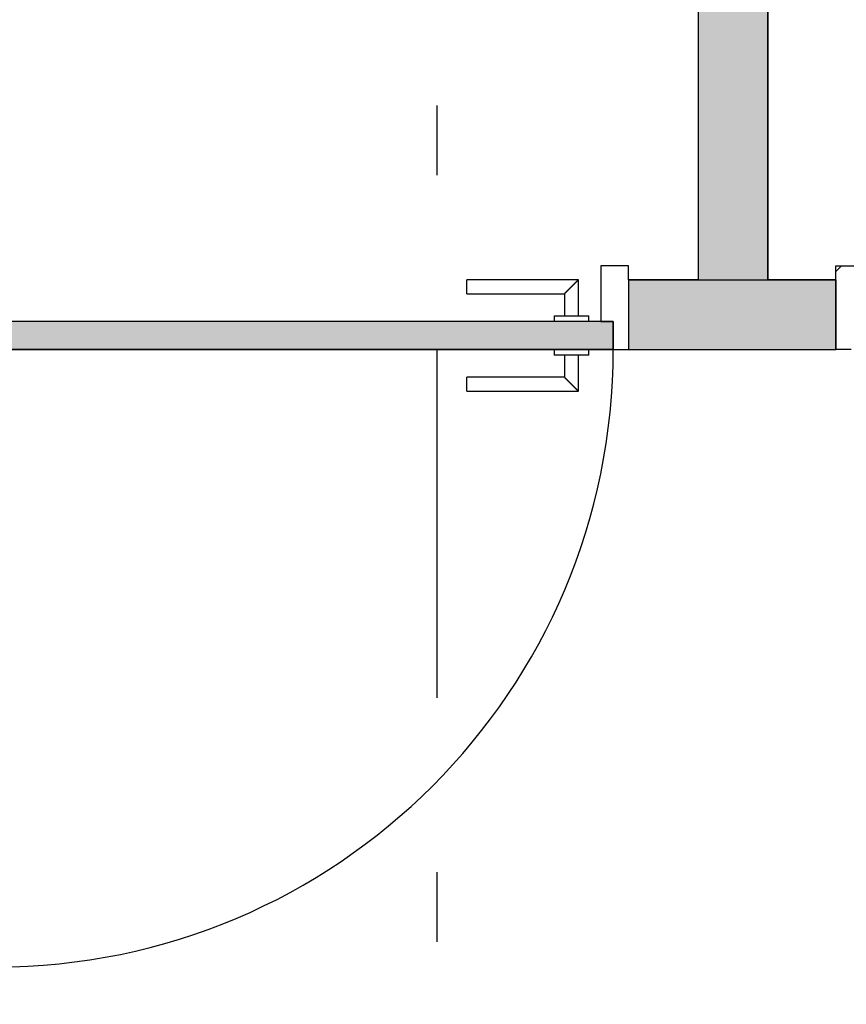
# Model space of a CAD drawing. Extents: x 2 to 87, y -108 to 11.
# Tile 52 of 256: x 30.63 to 31.82, y -80.85 to -79.43. Entities that reach past the tile are written whole.
import ezdxf

# ---------------------------------------------------------------- set-up
doc = ezdxf.new("R2010")
doc.units = 0
doc.header["$MEASUREMENT"] = 0
doc.linetypes.add('DASHDOT', pattern=[1, 0.5, -0.25, 0, -0.25])
for name, color, linetype in [('16', 7, 'CONTINUOUS'), ('25', 7, 'CONTINUOUS'), ('30', 7, 'CONTINUOUS'), ('5', 7, 'CONTINUOUS'), ('6', 7, 'CONTINUOUS'), ('8', 7, 'CONTINUOUS')]:
    doc.layers.add(name, color=color, linetype=linetype)

# ---------------------------------------------------------------- blocks, each defined once
blk = doc.blocks.new('*N159')
at = {"layer": '8', "color": 62, "linetype": 'Continuous'}
for p, q in [((-0.141, -0.05), (-0.141, -0.01)), ((0.745, -0.01), (-0.141, -0.01)), ((0.745, -0.05), (0.745, -0.01)), ((0.6218, -0.05), (-0.141, -0.05)), ((0.745, -0.05), (0.6218, -0.05))]:
    blk.add_line(p, q, dxfattribs=at)
for points in [[(0.745, -0.05), (0.745, -0.01), (-0.141, -0.01)], [(0.745, -0.05), (-0.141, -0.05), (-0.141, -0.01)], [(0.745, -0.01), (0.745, -0.01), (-0.141, -0.01)], [(0.6218, -0.05), (0.6218, -0.05), (-0.141, -0.05)], [(0.745, -0.05), (0.745, -0.05), (0.6218, -0.05)]]:
    blk.add_solid(points, dxfattribs=at)

msp = doc.modelspace()

# ---------------------------------------------------------------- linework, layer by layer
at = {"layer": '16', "color": 62, "linetype": 'Continuous'}
msp.add_arc((30.5946, -79.9075), 0.886, 270, 360, dxfattribs=at)
at = {"layer": '25', "color": 62, "linetype": 'Continuous'}
for p, q in [((31.6026, -78.5075), (31.6026, -79.8075)), ((31.7026, -78.5075), (31.7026, -79.8075)), ((31.5026, -79.8075), (31.8001, -79.8075)), ((31.5026, -79.8075), (31.5026, -79.9075)), ((31.6026, -79.8075), (31.6795, -79.8075)), ((31.6795, -79.8075), (31.7026, -79.8075)), ((31.8001, -79.8075), (31.8001, -79.9075)), ((31.5026, -79.9075), (31.6795, -79.9075)), ((31.6795, -79.9075), (31.8001, -79.9075))]:
    msp.add_line(p, q, dxfattribs=at)
for points in [[(31.6026, -78.5075), (31.6026, -79.8075), (31.7026, -79.8075)], [(31.6026, -78.5075), (31.7026, -78.5075), (31.7026, -79.8075)], [(31.5026, -79.8075), (31.5026, -79.8075), (31.8001, -79.8075)], [(31.5026, -79.8075), (31.5026, -79.9075), (31.8001, -79.9075)], [(31.5026, -79.8075), (31.8001, -79.8075), (31.8001, -79.9075)], [(31.6026, -79.8075), (31.6026, -79.8075), (31.6795, -79.8075)], [(31.6795, -79.8075), (31.6795, -79.8075), (31.7026, -79.8075)], [(31.5026, -79.9075), (31.5026, -79.9075), (31.6795, -79.9075)], [(31.6795, -79.9075), (31.6795, -79.9075), (31.8001, -79.9075)]]:
    msp.add_solid(points, dxfattribs=at)
at = {"layer": '30', "color": 62, "linetype": 'Continuous'}
for p, q in [((31.5026, -79.7875), (31.4626, -79.7875)), ((31.4626, -79.7875), (31.4626, -79.8675)), ((31.5026, -79.8075), (31.5026, -79.7875)), ((31.8001, -79.8075), (31.8001, -79.7875)), ((31.8001, -79.7875), (31.8401, -79.7875)), ((31.4626, -79.8675), (31.4806, -79.8675)), ((31.4806, -79.8675), (31.4806, -79.9075)), ((31.4806, -79.9075), (31.5026, -79.9075)), ((31.8221, -79.9075), (31.8001, -79.9075))]:
    msp.add_line(p, q, dxfattribs=at)
at = {"layer": '5', "color": 7, "linetype": 'DASHDOT'}
msp.add_line((31.2276, -7.3075), (31.2276, -96.5075), dxfattribs=at)
at = {"layer": '6', "color": 62, "linetype": 'Continuous'}
for p, q in [((31.6026, -78.5075), (31.6026, -79.8075)), ((31.7026, -79.8075), (31.7026, -78.5075)), ((31.6026, -79.8075), (31.5026, -79.8075)), ((31.5026, -79.8075), (31.5026, -79.9075)), ((31.8001, -79.8075), (31.7026, -79.8075)), ((31.8001, -79.9075), (31.8001, -79.8075)), ((31.5026, -79.9075), (31.8001, -79.9075))]:
    msp.add_line(p, q, dxfattribs=at)
at = {"layer": '8', "color": 62, "linetype": 'Continuous'}
for p, q in [((31.8001, -79.7956), (31.8082, -79.7875)), ((31.4306, -79.8075), (31.2706, -79.8075)), ((31.2706, -79.8275), (31.2706, -79.8075)), ((31.4306, -79.8595), (31.4306, -79.8075)), ((31.2706, -79.8275), (31.4106, -79.8275)), ((31.4106, -79.8275), (31.4106, -79.8595)), ((31.4806, -79.8675), (30.5946, -79.8675)), ((31.3956, -79.8595), (31.3956, -79.8675)), ((31.3956, -79.8595), (31.4456, -79.8595)), ((31.4456, -79.8675), (31.4456, -79.8595)), ((31.4806, -79.9075), (31.4806, -79.8675)), ((30.5946, -79.9075), (31.4806, -79.9075)), ((31.3956, -79.9075), (31.3956, -79.9155)), ((31.4456, -79.9155), (31.4456, -79.9075)), ((31.4456, -79.9155), (31.3956, -79.9155)), ((31.4106, -79.9155), (31.4106, -79.9475)), ((31.4306, -79.9675), (31.4306, -79.9155)), ((31.4106, -79.9475), (31.2706, -79.9475)), ((31.2706, -79.9675), (31.2706, -79.9475)), ((31.2706, -79.9675), (31.4306, -79.9675))]:
    msp.add_line(p, q, dxfattribs=at)
for points in [[(31.4306, -79.8075), (31.4306, -79.8076), (31.4305, -79.8076), (31.4305, -79.8076), (31.4305, -79.8076), (31.4305, -79.8076), (31.4305, -79.8076), (31.4305, -79.8076), (31.4305, -79.8076), (31.4305, -79.8076), (31.4305, -79.8076), (31.4305, -79.8076), (31.4305, -79.8076), (31.4305, -79.8076), (31.4305, -79.8076), (31.4305, -79.8076), (31.4305, -79.8076), (31.4305, -79.8076), (31.4305, -79.8076), (31.4305, -79.8076), (31.4305, -79.8076), (31.4305, -79.8076), (31.4305, -79.8076), (31.4305, -79.8076), (31.4305, -79.8076), (31.4305, -79.8076), (31.4305, -79.8076), (31.4305, -79.8076), (31.4305, -79.8076), (31.4304, -79.8077), (31.4304, -79.8077), (31.4304, -79.8077), (31.4304, -79.8077), (31.4304, -79.8077), (31.4304, -79.8077), (31.4304, -79.8077), (31.4304, -79.8077), (31.4304, -79.8077), (31.4304, -79.8077), (31.4304, -79.8077), (31.4304, -79.8077), (31.4304, -79.8077), (31.4304, -79.8077), (31.4304, -79.8077), (31.4304, -79.8077), (31.4304, -79.8077), (31.4304, -79.8077), (31.4304, -79.8077), (31.4303, -79.8078), (31.4303, -79.8078), (31.4303, -79.8078), (31.4303, -79.8078), (31.4303, -79.8078), (31.4303, -79.8078), (31.4303, -79.8078), (31.4303, -79.8078), (31.4303, -79.8078), (31.4303, -79.8078), (31.4303, -79.8078), (31.4303, -79.8078), (31.4303, -79.8078), (31.4303, -79.8078), (31.4303, -79.8078), (31.4302, -79.8079), (31.4301, -79.808), (31.4301, -79.808), (31.4301, -79.808), (31.4301, -79.808), (31.4301, -79.808), (31.4301, -79.808), (31.4301, -79.808), (31.4301, -79.808), (31.4301, -79.808), (31.4301, -79.808), (31.4301, -79.808), (31.4301, -79.808), (31.43, -79.8081), (31.43, -79.8081), (31.43, -79.8081), (31.43, -79.8081), (31.43, -79.8081), (31.43, -79.8081), (31.43, -79.8081), (31.43, -79.8081), (31.43, -79.8081), (31.43, -79.8081), (31.4299, -79.8082), (31.4299, -79.8082), (31.4299, -79.8082), (31.4299, -79.8082), (31.4299, -79.8082), (31.4299, -79.8082), (31.4299, -79.8082), (31.4299, -79.8082), (31.4299, -79.8082), (31.4299, -79.8082), (31.4298, -79.8083), (31.4298, -79.8083), (31.4298, -79.8083), (31.4298, -79.8083), (31.4298, -79.8083), (31.4298, -79.8083), (31.4298, -79.8083), (31.4298, -79.8083), (31.4298, -79.8083), (31.4298, -79.8083), (31.4297, -79.8084), (31.4297, -79.8084), (31.4297, -79.8084), (31.4297, -79.8084), (31.4297, -79.8084), (31.4297, -79.8084), (31.4297, -79.8084), (31.4297, -79.8084), (31.4296, -79.8085), (31.4296, -79.8085), (31.4296, -79.8085), (31.4296, -79.8085), (31.4296, -79.8085), (31.4296, -79.8085), (31.4296, -79.8085), (31.4296, -79.8085), (31.4296, -79.8085), (31.4295, -79.8086), (31.4295, -79.8086), (31.4295, -79.8086), (31.4295, -79.8086), (31.4295, -79.8086), (31.4295, -79.8086), (31.4295, -79.8086), (31.4295, -79.8086), (31.4294, -79.8087), (31.4294, -79.8087), (31.4294, -79.8087), (31.4294, -79.8087), (31.4294, -79.8087), (31.4294, -79.8087), (31.4294, -79.8087), (31.4294, -79.8087), (31.4293, -79.8088), (31.4293, -79.8088), (31.4293, -79.8088), (31.4293, -79.8088), (31.4293, -79.8088), (31.4293, -79.8088), (31.4293, -79.8088), (31.4292, -79.8089), (31.4292, -79.8089), (31.4292, -79.8089), (31.4292, -79.8089), (31.4292, -79.8089), (31.4292, -79.8089), (31.4292, -79.8089), (31.4291, -79.809), (31.429, -79.8091), (31.429, -79.8091), (31.429, -79.8091), (31.429, -79.8091), (31.429, -79.8091), (31.429, -79.8091), (31.429, -79.8091), (31.4289, -79.8092), (31.4289, -79.8092), (31.4289, -79.8092), (31.4289, -79.8092), (31.4289, -79.8092), (31.4289, -79.8092), (31.4289, -79.8092), (31.4288, -79.8093), (31.4288, -79.8093), (31.4288, -79.8093), (31.4288, -79.8093), (31.4288, -79.8093), (31.4288, -79.8093), (31.4287, -79.8094), (31.4287, -79.8094), (31.4287, -79.8094), (31.4287, -79.8094), (31.4287, -79.8094), (31.4287, -79.8094), (31.4286, -79.8095), (31.4286, -79.8095), (31.4286, -79.8095), (31.4286, -79.8095), (31.4286, -79.8095), (31.4286, -79.8095), (31.4285, -79.8096), (31.4285, -79.8096), (31.4285, -79.8096), (31.4285, -79.8096), (31.4285, -79.8096), (31.4285, -79.8096), (31.4284, -79.8097), (31.4284, -79.8097), (31.4284, -79.8097), (31.4284, -79.8097), (31.4284, -79.8097), (31.4284, -79.8097), (31.4283, -79.8098), (31.4283, -79.8098), (31.4283, -79.8098), (31.4283, -79.8098), (31.4283, -79.8098), (31.4283, -79.8098), (31.4282, -79.8099), (31.4282, -79.8099), (31.4282, -79.8099), (31.4282, -79.8099), (31.4282, -79.8099), (31.4281, -79.81), (31.4281, -79.81), (31.4281, -79.81), (31.4281, -79.81), (31.4281, -79.81), (31.4281, -79.81), (31.428, -79.8101), (31.428, -79.8101), (31.428, -79.8101), (31.428, -79.8101), (31.428, -79.8101), (31.4279, -79.8102), (31.4279, -79.8102), (31.4279, -79.8102), (31.4279, -79.8102), (31.4279, -79.8102), (31.4279, -79.8102), (31.4278, -79.8103), (31.4278, -79.8103), (31.4278, -79.8103), (31.4278, -79.8103), (31.4278, -79.8103), (31.4277, -79.8104), (31.4277, -79.8104), (31.4277, -79.8104), (31.4277, -79.8104), (31.4277, -79.8104), (31.4276, -79.8105), (31.4276, -79.8105), (31.4276, -79.8105), (31.4276, -79.8105), (31.4276, -79.8105), (31.4275, -79.8106), (31.4275, -79.8106), (31.4275, -79.8106), (31.4275, -79.8106), (31.4275, -79.8106), (31.4275, -79.8106), (31.4274, -79.8107), (31.4273, -79.8108), (31.4273, -79.8108), (31.4273, -79.8108), (31.4273, -79.8108), (31.4272, -79.8109), (31.4272, -79.8109), (31.4272, -79.8109), (31.4272, -79.8109), (31.4272, -79.8109), (31.4271, -79.811), (31.4271, -79.811), (31.4271, -79.811), (31.4271, -79.811), (31.4271, -79.811), (31.427, -79.8111), (31.427, -79.8111), (31.427, -79.8111), (31.427, -79.8111), (31.427, -79.8111), (31.4269, -79.8112), (31.4269, -79.8112), (31.4269, -79.8112), (31.4269, -79.8112), (31.4269, -79.8112), (31.4268, -79.8113), (31.4268, -79.8113), (31.4268, -79.8113), (31.4268, -79.8113), (31.4267, -79.8114), (31.4267, -79.8114), (31.4267, -79.8114), (31.4267, -79.8114), (31.4267, -79.8114), (31.4266, -79.8115), (31.4266, -79.8115), (31.4266, -79.8115), (31.4266, -79.8115), (31.4265, -79.8116), (31.4265, -79.8116), (31.4265, -79.8116), (31.4265, -79.8116), (31.4265, -79.8116), (31.4264, -79.8117), (31.4264, -79.8117), (31.4264, -79.8117), (31.4264, -79.8117), (31.4264, -79.8117), (31.4263, -79.8118), (31.4263, -79.8118), (31.4263, -79.8118), (31.4263, -79.8118), (31.4262, -79.8119), (31.4262, -79.8119), (31.4262, -79.8119), (31.4262, -79.8119), (31.4261, -79.812), (31.4261, -79.812), (31.4261, -79.812), (31.4261, -79.812), (31.4261, -79.812), (31.426, -79.8121), (31.426, -79.8121), (31.426, -79.8121), (31.426, -79.8121), (31.4259, -79.8122), (31.4259, -79.8122), (31.4259, -79.8122), (31.4259, -79.8122), (31.4258, -79.8123), (31.4258, -79.8123), (31.4258, -79.8123), (31.4258, -79.8123), (31.4258, -79.8123), (31.4257, -79.8124), (31.4257, -79.8124), (31.4257, -79.8124), (31.4257, -79.8124), (31.4256, -79.8125), (31.4256, -79.8125), (31.4256, -79.8125), (31.4256, -79.8125), (31.4255, -79.8126), (31.4255, -79.8126), (31.4255, -79.8126), (31.4255, -79.8126), (31.4254, -79.8126), (31.4254, -79.8127), (31.4254, -79.8127), (31.4254, -79.8127), (31.4254, -79.8127), (31.4253, -79.8128), (31.4253, -79.8128), (31.4253, -79.8128), (31.4253, -79.8128), (31.4252, -79.8129), (31.4251, -79.813), (31.4251, -79.813), (31.4251, -79.813), (31.4251, -79.813), (31.425, -79.8131), (31.425, -79.8131), (31.425, -79.8131), (31.425, -79.8131), (31.4249, -79.8132), (31.4249, -79.8132), (31.4249, -79.8132), (31.4249, -79.8132), (31.4248, -79.8133), (31.4248, -79.8133), (31.4248, -79.8133), (31.4248, -79.8133), (31.4247, -79.8134), (31.4247, -79.8134), (31.4247, -79.8134), (31.4247, -79.8134), (31.4246, -79.8135), (31.4246, -79.8135), (31.4246, -79.8135), (31.4246, -79.8135), (31.4245, -79.8136), (31.4245, -79.8136), (31.4245, -79.8136), (31.4245, -79.8136), (31.4244, -79.8137), (31.4244, -79.8137), (31.4244, -79.8137), (31.4244, -79.8137), (31.4243, -79.8138), (31.4243, -79.8138), (31.4243, -79.8138), (31.4243, -79.8138), (31.4242, -79.8139), (31.4242, -79.8139), (31.4242, -79.8139), (31.4242, -79.8139), (31.4241, -79.814), (31.4241, -79.814), (31.4241, -79.814), (31.4241, -79.814), (31.424, -79.8141), (31.424, -79.8141), (31.424, -79.8141), (31.424, -79.8141), (31.4239, -79.8142), (31.4239, -79.8142), (31.4239, -79.8142), (31.4239, -79.8142), (31.4238, -79.8143), (31.4238, -79.8143), (31.4238, -79.8143), (31.4238, -79.8144), (31.4237, -79.8144), (31.4237, -79.8144), (31.4237, -79.8144), (31.4236, -79.8145), (31.4236, -79.8145), (31.4236, -79.8145), (31.4236, -79.8145), (31.4235, -79.8146), (31.4235, -79.8146), (31.4235, -79.8146), (31.4235, -79.8146), (31.4234, -79.8147), (31.4234, -79.8147), (31.4234, -79.8147), (31.4234, -79.8147), (31.4233, -79.8148), (31.4233, -79.8148), (31.4233, -79.8148), (31.4233, -79.8148), (31.4232, -79.8149), (31.4232, -79.8149), (31.4232, -79.8149), (31.4232, -79.8149), (31.4231, -79.815), (31.4231, -79.815), (31.4231, -79.815), (31.423, -79.8151), (31.423, -79.8151), (31.423, -79.8151), (31.423, -79.8151), (31.4229, -79.8152), (31.4229, -79.8152), (31.4229, -79.8152), (31.4229, -79.8152), (31.4228, -79.8153), (31.4228, -79.8153), (31.4228, -79.8153), (31.4228, -79.8153), (31.4227, -79.8154), (31.4227, -79.8154), (31.4227, -79.8154), (31.4226, -79.8155), (31.4225, -79.8156), (31.4225, -79.8156), (31.4225, -79.8156), (31.4225, -79.8156), (31.4224, -79.8157), (31.4224, -79.8157), (31.4224, -79.8157), (31.4224, -79.8157), (31.4223, -79.8158), (31.4223, -79.8158), (31.4223, -79.8158), (31.4222, -79.8159), (31.4222, -79.8159), (31.4222, -79.8159), (31.4222, -79.8159), (31.4221, -79.816), (31.4221, -79.816), (31.4221, -79.816), (31.4221, -79.816), (31.422, -79.8161), (31.422, -79.8161), (31.422, -79.8161), (31.4219, -79.8162), (31.4219, -79.8162), (31.4219, -79.8162), (31.4219, -79.8162), (31.4218, -79.8163), (31.4218, -79.8163), (31.4218, -79.8163), (31.4218, -79.8163), (31.4217, -79.8164), (31.4217, -79.8164), (31.4217, -79.8164), (31.4216, -79.8165), (31.4216, -79.8165), (31.4216, -79.8165), (31.4216, -79.8165), (31.4215, -79.8166), (31.4215, -79.8166), (31.4215, -79.8166), (31.4215, -79.8166), (31.4214, -79.8167), (31.4214, -79.8167), (31.4214, -79.8167), (31.4213, -79.8168), (31.4213, -79.8168), (31.4213, -79.8168), (31.4213, -79.8168), (31.4212, -79.8169), (31.4212, -79.8169), (31.4212, -79.8169), (31.4212, -79.8169), (31.4211, -79.817), (31.4211, -79.817), (31.4211, -79.817), (31.421, -79.8171), (31.421, -79.8171), (31.421, -79.8171), (31.421, -79.8171), (31.4209, -79.8172), (31.4209, -79.8172), (31.4209, -79.8172), (31.4209, -79.8172), (31.4208, -79.8173), (31.4208, -79.8173), (31.4208, -79.8173), (31.4207, -79.8174), (31.4207, -79.8174), (31.4207, -79.8174), (31.4207, -79.8174), (31.4206, -79.8175), (31.4206, -79.8175), (31.4206, -79.8175), (31.4206, -79.8175), (31.4205, -79.8176), (31.4205, -79.8176), (31.4205, -79.8176), (31.4204, -79.8176), (31.4204, -79.8177), (31.4204, -79.8177), (31.4204, -79.8177), (31.4203, -79.8178), (31.4203, -79.8178), (31.4203, -79.8178), (31.4203, -79.8178), (31.4202, -79.8179), (31.4202, -79.8179), (31.4202, -79.8179), (31.4201, -79.8179), (31.4201, -79.818), (31.4201, -79.818), (31.4201, -79.818), (31.42, -79.8181), (31.42, -79.8181), (31.42, -79.8181), (31.42, -79.8181), (31.4199, -79.8182), (31.4198, -79.8182), (31.4198, -79.8183), (31.4198, -79.8183), (31.4198, -79.8183), (31.4197, -79.8184), (31.4197, -79.8184), (31.4197, -79.8184), (31.4197, -79.8184), (31.4196, -79.8185), (31.4196, -79.8185), (31.4196, -79.8185), (31.4196, -79.8185), (31.4195, -79.8186), (31.4195, -79.8186), (31.4195, -79.8186), (31.4194, -79.8187), (31.4194, -79.8187), (31.4194, -79.8187), (31.4194, -79.8187), (31.4193, -79.8188), (31.4193, -79.8188), (31.4193, -79.8188), (31.4193, -79.8188), (31.4192, -79.8189), (31.4192, -79.8189), (31.4192, -79.8189), (31.4191, -79.819), (31.4191, -79.819), (31.4191, -79.819), (31.4191, -79.819), (31.419, -79.8191), (31.419, -79.8191), (31.419, -79.8191), (31.419, -79.8191), (31.4189, -79.8192), (31.4189, -79.8192), (31.4189, -79.8192), (31.4188, -79.8193), (31.4188, -79.8193), (31.4188, -79.8193), (31.4188, -79.8193), (31.4187, -79.8194), (31.4187, -79.8194), (31.4187, -79.8194), (31.4187, -79.8194), (31.4186, -79.8195), (31.4186, -79.8195), (31.4186, -79.8195), (31.4186, -79.8195), (31.4185, -79.8196), (31.4185, -79.8196), (31.4185, -79.8196), (31.4184, -79.8197), (31.4184, -79.8197), (31.4184, -79.8197), (31.4184, -79.8197), (31.4183, -79.8198), (31.4183, -79.8198), (31.4183, -79.8198), (31.4183, -79.8198), (31.4182, -79.8199), (31.4182, -79.8199), (31.4182, -79.8199), (31.4182, -79.8199), (31.4181, -79.82), (31.4181, -79.82), (31.4181, -79.82), (31.418, -79.8201), (31.418, -79.8201), (31.418, -79.8201), (31.418, -79.8201), (31.4179, -79.8202), (31.4179, -79.8202), (31.4179, -79.8202), (31.4179, -79.8202), (31.4178, -79.8203), (31.4178, -79.8203), (31.4178, -79.8203), (31.4178, -79.8203), (31.4177, -79.8204), (31.4177, -79.8204), (31.4177, -79.8204), (31.4177, -79.8204), (31.4176, -79.8205), (31.4176, -79.8205), (31.4176, -79.8205), (31.4176, -79.8205), (31.4175, -79.8206), (31.4175, -79.8206), (31.4175, -79.8206), (31.4174, -79.8206), (31.4174, -79.8207), (31.4174, -79.8207), (31.4174, -79.8207), (31.4173, -79.8208), (31.4172, -79.8209), (31.4172, -79.8209), (31.4172, -79.8209), (31.4172, -79.8209), (31.4171, -79.821), (31.4171, -79.821), (31.4171, -79.821), (31.4171, -79.821), (31.417, -79.8211), (31.417, -79.8211), (31.417, -79.8211), (31.417, -79.8211), (31.4169, -79.8212), (31.4169, -79.8212), (31.4169, -79.8212), (31.4169, -79.8212), (31.4168, -79.8213), (31.4168, -79.8213), (31.4168, -79.8213), (31.4168, -79.8213), (31.4167, -79.8214), (31.4167, -79.8214), (31.4167, -79.8214), (31.4167, -79.8214), (31.4166, -79.8215), (31.4166, -79.8215), (31.4166, -79.8215), (31.4166, -79.8215), (31.4165, -79.8216), (31.4165, -79.8216), (31.4165, -79.8216), (31.4165, -79.8216), (31.4164, -79.8217), (31.4164, -79.8217), (31.4164, -79.8217), (31.4164, -79.8217), (31.4163, -79.8218), (31.4163, -79.8218), (31.4163, -79.8218), (31.4163, -79.8218), (31.4162, -79.8219), (31.4162, -79.8219), (31.4162, -79.8219), (31.4162, -79.8219), (31.4161, -79.822), (31.4161, -79.822), (31.4161, -79.822), (31.4161, -79.822), (31.416, -79.8221), (31.416, -79.8221), (31.416, -79.8221), (31.416, -79.8221), (31.4159, -79.8222), (31.4159, -79.8222), (31.4159, -79.8222), (31.4159, -79.8222), (31.4158, -79.8223), (31.4158, -79.8223), (31.4158, -79.8223), (31.4158, -79.8223), (31.4157, -79.8224), (31.4157, -79.8224), (31.4157, -79.8224), (31.4157, -79.8224), (31.4157, -79.8224), (31.4156, -79.8225), (31.4156, -79.8225), (31.4156, -79.8225), (31.4156, -79.8225), (31.4155, -79.8226), (31.4155, -79.8226), (31.4155, -79.8226), (31.4155, -79.8226), (31.4154, -79.8227), (31.4154, -79.8227), (31.4154, -79.8227), (31.4154, -79.8227), (31.4153, -79.8227), (31.4153, -79.8228), (31.4153, -79.8228), (31.4153, -79.8228), (31.4153, -79.8228), (31.4152, -79.8229), (31.4152, -79.8229), (31.4152, -79.8229), (31.4152, -79.8229), (31.4151, -79.823), (31.4151, -79.823), (31.4151, -79.823), (31.4151, -79.823), (31.4151, -79.823), (31.415, -79.8231), (31.415, -79.8231), (31.415, -79.8231), (31.415, -79.8231), (31.4148, -79.8232), (31.4148, -79.8233), (31.4148, -79.8233), (31.4148, -79.8233), (31.4148, -79.8233), (31.4147, -79.8234), (31.4147, -79.8234), (31.4147, -79.8234), (31.4147, -79.8234), (31.4146, -79.8234), (31.4146, -79.8235), (31.4146, -79.8235), (31.4146, -79.8235), (31.4146, -79.8235), (31.4145, -79.8236), (31.4145, -79.8236), (31.4145, -79.8236), (31.4145, -79.8236), (31.4145, -79.8236), (31.4144, -79.8237), (31.4144, -79.8237), (31.4144, -79.8237), (31.4144, -79.8237), (31.4143, -79.8238), (31.4143, -79.8238), (31.4143, -79.8238), (31.4143, -79.8238), (31.4143, -79.8238), (31.4142, -79.8239), (31.4142, -79.8239), (31.4142, -79.8239), (31.4142, -79.8239), (31.4142, -79.8239), (31.4141, -79.824), (31.4141, -79.824), (31.4141, -79.824), (31.4141, -79.824), (31.4141, -79.824), (31.414, -79.8241), (31.414, -79.8241), (31.414, -79.8241), (31.414, -79.8241), (31.414, -79.8242), (31.4139, -79.8242), (31.4139, -79.8242), (31.4139, -79.8242), (31.4139, -79.8242), (31.4138, -79.8243), (31.4138, -79.8243), (31.4138, -79.8243), (31.4138, -79.8243), (31.4138, -79.8243), (31.4137, -79.8244), (31.4137, -79.8244), (31.4137, -79.8244), (31.4137, -79.8244), (31.4137, -79.8244), (31.4137, -79.8244), (31.4136, -79.8245), (31.4136, -79.8245), (31.4136, -79.8245), (31.4136, -79.8245), (31.4136, -79.8245), (31.4135, -79.8246), (31.4135, -79.8246), (31.4135, -79.8246), (31.4135, -79.8246), (31.4135, -79.8246), (31.4134, -79.8247), (31.4134, -79.8247), (31.4134, -79.8247), (31.4134, -79.8247), (31.4134, -79.8247), (31.4133, -79.8248), (31.4133, -79.8248), (31.4133, -79.8248), (31.4133, -79.8248), (31.4133, -79.8248), (31.4132, -79.8248), (31.4132, -79.8249), (31.4132, -79.8249), (31.4132, -79.8249), (31.4132, -79.8249), (31.4132, -79.8249), (31.4131, -79.825), (31.4131, -79.825), (31.4131, -79.825), (31.4131, -79.825), (31.4131, -79.825), (31.413, -79.825), (31.413, -79.8251), (31.413, -79.8251), (31.413, -79.8251), (31.413, -79.8251), (31.413, -79.8251), (31.4129, -79.8252), (31.4128, -79.8253), (31.4128, -79.8253), (31.4128, -79.8253), (31.4128, -79.8253), (31.4128, -79.8253), (31.4128, -79.8253), (31.4127, -79.8254), (31.4127, -79.8254), (31.4127, -79.8254), (31.4127, -79.8254), (31.4127, -79.8254), (31.4127, -79.8254), (31.4126, -79.8255), (31.4126, -79.8255), (31.4126, -79.8255), (31.4126, -79.8255), (31.4126, -79.8255), (31.4126, -79.8255), (31.4125, -79.8256), (31.4125, -79.8256), (31.4125, -79.8256), (31.4125, -79.8256), (31.4125, -79.8256), (31.4125, -79.8256), (31.4124, -79.8257), (31.4124, -79.8257), (31.4124, -79.8257), (31.4124, -79.8257), (31.4124, -79.8257), (31.4124, -79.8257), (31.4123, -79.8258), (31.4123, -79.8258), (31.4123, -79.8258), (31.4123, -79.8258), (31.4123, -79.8258), (31.4123, -79.8258), (31.4123, -79.8258), (31.4122, -79.8259), (31.4122, -79.8259), (31.4122, -79.8259), (31.4122, -79.8259), (31.4122, -79.8259), (31.4122, -79.8259), (31.4122, -79.8259), (31.4121, -79.826), (31.4121, -79.826), (31.4121, -79.826), (31.4121, -79.826), (31.4121, -79.826), (31.4121, -79.826), (31.4121, -79.826), (31.412, -79.8261), (31.412, -79.8261), (31.412, -79.8261), (31.412, -79.8261), (31.412, -79.8261), (31.412, -79.8261), (31.412, -79.8261), (31.4119, -79.8262), (31.4119, -79.8262), (31.4119, -79.8262), (31.4119, -79.8262), (31.4119, -79.8262), (31.4119, -79.8262), (31.4119, -79.8262), (31.4118, -79.8263), (31.4118, -79.8263), (31.4118, -79.8263), (31.4118, -79.8263), (31.4118, -79.8263), (31.4118, -79.8263), (31.4118, -79.8263), (31.4118, -79.8263), (31.4117, -79.8264), (31.4117, -79.8264), (31.4117, -79.8264), (31.4117, -79.8264), (31.4117, -79.8264), (31.4117, -79.8264), (31.4117, -79.8264), (31.4117, -79.8264), (31.4116, -79.8265), (31.4116, -79.8265), (31.4116, -79.8265), (31.4116, -79.8265), (31.4116, -79.8265), (31.4116, -79.8265), (31.4116, -79.8265), (31.4116, -79.8265), (31.4115, -79.8265), (31.4115, -79.8266), (31.4115, -79.8266), (31.4115, -79.8266), (31.4115, -79.8266), (31.4115, -79.8266), (31.4115, -79.8266), (31.4115, -79.8266), (31.4115, -79.8266), (31.4114, -79.8267), (31.4113, -79.8268), (31.4113, -79.8268), (31.4113, -79.8268), (31.4113, -79.8268), (31.4113, -79.8268), (31.4113, -79.8268), (31.4113, -79.8268), (31.4113, -79.8268), (31.4113, -79.8268), (31.4113, -79.8268), (31.4112, -79.8269), (31.4112, -79.8269), (31.4112, -79.8269), (31.4112, -79.8269), (31.4112, -79.8269), (31.4112, -79.8269), (31.4112, -79.8269), (31.4112, -79.8269), (31.4112, -79.8269), (31.4112, -79.8269), (31.4111, -79.827), (31.4111, -79.827), (31.4111, -79.827), (31.4111, -79.827), (31.4111, -79.827), (31.4111, -79.827), (31.4111, -79.827), (31.4111, -79.827), (31.4111, -79.827), (31.4111, -79.827), (31.4111, -79.827), (31.4111, -79.827), (31.411, -79.8271), (31.411, -79.8271), (31.411, -79.8271), (31.411, -79.8271), (31.411, -79.8271), (31.411, -79.8271), (31.411, -79.8271), (31.411, -79.8271), (31.411, -79.8271), (31.411, -79.8271), (31.411, -79.8271), (31.411, -79.8271), (31.411, -79.8271), (31.4109, -79.8272), (31.4109, -79.8272), (31.4109, -79.8272), (31.4109, -79.8272), (31.4109, -79.8272), (31.4109, -79.8272), (31.4109, -79.8272), (31.4109, -79.8272), (31.4109, -79.8272), (31.4109, -79.8272), (31.4109, -79.8272), (31.4109, -79.8272), (31.4109, -79.8272), (31.4109, -79.8272), (31.4109, -79.8272), (31.4108, -79.8273), (31.4108, -79.8273), (31.4108, -79.8273), (31.4108, -79.8273), (31.4108, -79.8273), (31.4108, -79.8273), (31.4108, -79.8273), (31.4108, -79.8273), (31.4108, -79.8273), (31.4108, -79.8273), (31.4108, -79.8273), (31.4108, -79.8273), (31.4108, -79.8273), (31.4108, -79.8273), (31.4108, -79.8273), (31.4108, -79.8273), (31.4108, -79.8273), (31.4108, -79.8273), (31.4108, -79.8273), (31.4107, -79.8274), (31.4106, -79.8274), (31.4106, -79.8275)], [(31.4106, -79.9475), (31.4106, -79.9476), (31.4107, -79.9476), (31.4107, -79.9476), (31.4107, -79.9476), (31.4107, -79.9476), (31.4107, -79.9476), (31.4107, -79.9476), (31.4107, -79.9476), (31.4107, -79.9476), (31.4107, -79.9476), (31.4107, -79.9476), (31.4107, -79.9476), (31.4107, -79.9476), (31.4107, -79.9476), (31.4107, -79.9476), (31.4107, -79.9476), (31.4107, -79.9476), (31.4107, -79.9476), (31.4107, -79.9476), (31.4107, -79.9476), (31.4107, -79.9476), (31.4107, -79.9476), (31.4107, -79.9476), (31.4107, -79.9476), (31.4107, -79.9476), (31.4107, -79.9476), (31.4107, -79.9476), (31.4107, -79.9476), (31.4108, -79.9477), (31.4108, -79.9477), (31.4108, -79.9477), (31.4108, -79.9477), (31.4108, -79.9477), (31.4108, -79.9477), (31.4108, -79.9477), (31.4108, -79.9477), (31.4108, -79.9477), (31.4108, -79.9477), (31.4108, -79.9477), (31.4108, -79.9477), (31.4108, -79.9477), (31.4108, -79.9477), (31.4108, -79.9477), (31.4108, -79.9477), (31.4108, -79.9477), (31.4108, -79.9477), (31.4108, -79.9477), (31.4109, -79.9478), (31.4109, -79.9478), (31.4109, -79.9478), (31.4109, -79.9478), (31.4109, -79.9478), (31.4109, -79.9478), (31.4109, -79.9478), (31.4109, -79.9478), (31.4109, -79.9478), (31.4109, -79.9478), (31.4109, -79.9478), (31.4109, -79.9478), (31.4109, -79.9478), (31.4109, -79.9478), (31.4109, -79.9478), (31.411, -79.9479), (31.4111, -79.948), (31.4111, -79.948), (31.4111, -79.948), (31.4111, -79.948), (31.4111, -79.948), (31.4111, -79.948), (31.4111, -79.948), (31.4111, -79.948), (31.4111, -79.948), (31.4111, -79.948), (31.4111, -79.948), (31.4111, -79.948), (31.4112, -79.9481), (31.4112, -79.9481), (31.4112, -79.9481), (31.4112, -79.9481), (31.4112, -79.9481), (31.4112, -79.9481), (31.4112, -79.9481), (31.4112, -79.9481), (31.4112, -79.9481), (31.4112, -79.9481), (31.4113, -79.9482), (31.4113, -79.9482), (31.4113, -79.9482), (31.4113, -79.9482), (31.4113, -79.9482), (31.4113, -79.9482), (31.4113, -79.9482), (31.4113, -79.9482), (31.4113, -79.9482), (31.4113, -79.9482), (31.4114, -79.9483), (31.4114, -79.9483), (31.4114, -79.9483), (31.4114, -79.9483), (31.4114, -79.9483), (31.4114, -79.9483), (31.4114, -79.9483), (31.4114, -79.9483), (31.4114, -79.9483), (31.4114, -79.9483), (31.4115, -79.9484), (31.4115, -79.9484), (31.4115, -79.9484), (31.4115, -79.9484), (31.4115, -79.9484), (31.4115, -79.9484), (31.4115, -79.9484), (31.4115, -79.9484), (31.4115, -79.9485), (31.4116, -79.9485), (31.4116, -79.9485), (31.4116, -79.9485), (31.4116, -79.9485), (31.4116, -79.9485), (31.4116, -79.9485), (31.4116, -79.9485), (31.4116, -79.9485), (31.4117, -79.9486), (31.4117, -79.9486), (31.4117, -79.9486), (31.4117, -79.9486), (31.4117, -79.9486), (31.4117, -79.9486), (31.4117, -79.9486), (31.4117, -79.9486), (31.4118, -79.9487), (31.4118, -79.9487), (31.4118, -79.9487), (31.4118, -79.9487), (31.4118, -79.9487), (31.4118, -79.9487), (31.4118, -79.9487), (31.4118, -79.9487), (31.4119, -79.9488), (31.4119, -79.9488), (31.4119, -79.9488), (31.4119, -79.9488), (31.4119, -79.9488), (31.4119, -79.9488), (31.4119, -79.9488), (31.412, -79.9489), (31.412, -79.9489), (31.412, -79.9489), (31.412, -79.9489), (31.412, -79.9489), (31.412, -79.9489), (31.412, -79.9489), (31.4121, -79.949), (31.4122, -79.9491), (31.4122, -79.9491), (31.4122, -79.9491), (31.4122, -79.9491), (31.4122, -79.9491), (31.4122, -79.9491), (31.4122, -79.9491), (31.4123, -79.9492), (31.4123, -79.9492), (31.4123, -79.9492), (31.4123, -79.9492), (31.4123, -79.9492), (31.4123, -79.9492), (31.4123, -79.9492), (31.4124, -79.9493), (31.4124, -79.9493), (31.4124, -79.9493), (31.4124, -79.9493), (31.4124, -79.9493), (31.4124, -79.9493), (31.4125, -79.9494), (31.4125, -79.9494), (31.4125, -79.9494), (31.4125, -79.9494), (31.4125, -79.9494), (31.4125, -79.9494), (31.4126, -79.9495), (31.4126, -79.9495), (31.4126, -79.9495), (31.4126, -79.9495), (31.4126, -79.9495), (31.4126, -79.9495), (31.4127, -79.9496), (31.4127, -79.9496), (31.4127, -79.9496), (31.4127, -79.9496), (31.4127, -79.9496), (31.4127, -79.9496), (31.4128, -79.9497), (31.4128, -79.9497), (31.4128, -79.9497), (31.4128, -79.9497), (31.4128, -79.9497), (31.4128, -79.9497), (31.4129, -79.9498), (31.4129, -79.9498), (31.4129, -79.9498), (31.4129, -79.9498), (31.4129, -79.9498), (31.4129, -79.9498), (31.413, -79.9499), (31.413, -79.9499), (31.413, -79.9499), (31.413, -79.9499), (31.413, -79.9499), (31.413, -79.95), (31.4131, -79.95), (31.4131, -79.95), (31.4131, -79.95), (31.4131, -79.95), (31.4131, -79.95), (31.4132, -79.9501), (31.4132, -79.9501), (31.4132, -79.9501), (31.4132, -79.9501), (31.4132, -79.9501), (31.4132, -79.9502), (31.4133, -79.9502), (31.4133, -79.9502), (31.4133, -79.9502), (31.4133, -79.9502), (31.4133, -79.9502), (31.4134, -79.9503), (31.4134, -79.9503), (31.4134, -79.9503), (31.4134, -79.9503), (31.4134, -79.9503), (31.4135, -79.9504), (31.4135, -79.9504), (31.4135, -79.9504), (31.4135, -79.9504), (31.4135, -79.9504), (31.4136, -79.9505), (31.4136, -79.9505), (31.4136, -79.9505), (31.4136, -79.9505), (31.4136, -79.9505), (31.4137, -79.9506), (31.4137, -79.9506), (31.4137, -79.9506), (31.4137, -79.9506), (31.4137, -79.9506), (31.4137, -79.9506), (31.4138, -79.9507), (31.4139, -79.9508), (31.4139, -79.9508), (31.4139, -79.9508), (31.4139, -79.9508), (31.414, -79.9509), (31.414, -79.9509), (31.414, -79.9509), (31.414, -79.9509), (31.414, -79.9509), (31.4141, -79.951), (31.4141, -79.951), (31.4141, -79.951), (31.4141, -79.951), (31.4141, -79.951), (31.4142, -79.9511), (31.4142, -79.9511), (31.4142, -79.9511), (31.4142, -79.9511), (31.4142, -79.9511), (31.4143, -79.9512), (31.4143, -79.9512), (31.4143, -79.9512), (31.4143, -79.9512), (31.4143, -79.9512), (31.4144, -79.9513), (31.4144, -79.9513), (31.4144, -79.9513), (31.4144, -79.9513), (31.4145, -79.9514), (31.4145, -79.9514), (31.4145, -79.9514), (31.4145, -79.9514), (31.4145, -79.9514), (31.4146, -79.9515), (31.4146, -79.9515), (31.4146, -79.9515), (31.4146, -79.9515), (31.4146, -79.9516), (31.4147, -79.9516), (31.4147, -79.9516), (31.4147, -79.9516), (31.4147, -79.9516), (31.4148, -79.9517), (31.4148, -79.9517), (31.4148, -79.9517), (31.4148, -79.9517), (31.4148, -79.9517), (31.4149, -79.9518), (31.4149, -79.9518), (31.4149, -79.9518), (31.4149, -79.9518), (31.415, -79.9519), (31.415, -79.9519), (31.415, -79.9519), (31.415, -79.9519), (31.4151, -79.952), (31.4151, -79.952), (31.4151, -79.952), (31.4151, -79.952), (31.4151, -79.952), (31.4152, -79.9521), (31.4152, -79.9521), (31.4152, -79.9521), (31.4152, -79.9521), (31.4153, -79.9522), (31.4153, -79.9522), (31.4153, -79.9522), (31.4153, -79.9522), (31.4153, -79.9523), (31.4154, -79.9523), (31.4154, -79.9523), (31.4154, -79.9523), (31.4154, -79.9523), (31.4155, -79.9524), (31.4155, -79.9524), (31.4155, -79.9524), (31.4155, -79.9524), (31.4156, -79.9525), (31.4156, -79.9525), (31.4156, -79.9525), (31.4156, -79.9525), (31.4157, -79.9526), (31.4157, -79.9526), (31.4157, -79.9526), (31.4157, -79.9526), (31.4157, -79.9526), (31.4158, -79.9527), (31.4158, -79.9527), (31.4158, -79.9527), (31.4158, -79.9527), (31.4159, -79.9528), (31.4159, -79.9528), (31.4159, -79.9528), (31.4159, -79.9528), (31.416, -79.9529), (31.4161, -79.953), (31.4161, -79.953), (31.4161, -79.953), (31.4161, -79.953), (31.4162, -79.9531), (31.4162, -79.9531), (31.4162, -79.9531), (31.4162, -79.9531), (31.4163, -79.9532), (31.4163, -79.9532), (31.4163, -79.9532), (31.4163, -79.9532), (31.4164, -79.9533), (31.4164, -79.9533), (31.4164, -79.9533), (31.4164, -79.9533), (31.4165, -79.9534), (31.4165, -79.9534), (31.4165, -79.9534), (31.4165, -79.9534), (31.4166, -79.9535), (31.4166, -79.9535), (31.4166, -79.9535), (31.4166, -79.9535), (31.4167, -79.9536), (31.4167, -79.9536), (31.4167, -79.9536), (31.4167, -79.9536), (31.4168, -79.9537), (31.4168, -79.9537), (31.4168, -79.9537), (31.4168, -79.9537), (31.4169, -79.9538), (31.4169, -79.9538), (31.4169, -79.9538), (31.4169, -79.9538), (31.417, -79.9539), (31.417, -79.9539), (31.417, -79.9539), (31.417, -79.9539), (31.4171, -79.954), (31.4171, -79.954), (31.4171, -79.954), (31.4171, -79.954), (31.4172, -79.9541), (31.4172, -79.9541), (31.4172, -79.9541), (31.4172, -79.9541), (31.4173, -79.9542), (31.4173, -79.9542), (31.4173, -79.9542), (31.4173, -79.9542), (31.4174, -79.9543), (31.4174, -79.9543), (31.4174, -79.9543), (31.4174, -79.9544), (31.4175, -79.9544), (31.4175, -79.9544), (31.4175, -79.9544), (31.4176, -79.9545), (31.4176, -79.9545), (31.4176, -79.9545), (31.4176, -79.9545), (31.4177, -79.9546), (31.4177, -79.9546), (31.4177, -79.9546), (31.4177, -79.9546), (31.4178, -79.9547), (31.4178, -79.9547), (31.4178, -79.9547), (31.4178, -79.9547), (31.4179, -79.9548), (31.4179, -79.9548), (31.4179, -79.9548), (31.4179, -79.9548), (31.418, -79.9549), (31.418, -79.9549), (31.418, -79.9549), (31.418, -79.9549), (31.4181, -79.955), (31.4181, -79.955), (31.4181, -79.955), (31.4182, -79.9551), (31.4182, -79.9551), (31.4182, -79.9551), (31.4182, -79.9551), (31.4183, -79.9552), (31.4183, -79.9552), (31.4183, -79.9552), (31.4183, -79.9552), (31.4184, -79.9553), (31.4184, -79.9553), (31.4184, -79.9553), (31.4184, -79.9553), (31.4185, -79.9554), (31.4185, -79.9554), (31.4185, -79.9554), (31.4186, -79.9555), (31.4187, -79.9556), (31.4187, -79.9556), (31.4187, -79.9556), (31.4187, -79.9556), (31.4188, -79.9557), (31.4188, -79.9557), (31.4188, -79.9557), (31.4188, -79.9557), (31.4189, -79.9558), (31.4189, -79.9558), (31.4189, -79.9558), (31.419, -79.9559), (31.419, -79.9559), (31.419, -79.9559), (31.419, -79.9559), (31.4191, -79.956), (31.4191, -79.956), (31.4191, -79.956), (31.4191, -79.956), (31.4192, -79.9561), (31.4192, -79.9561), (31.4192, -79.9561), (31.4193, -79.9562), (31.4193, -79.9562), (31.4193, -79.9562), (31.4193, -79.9562), (31.4194, -79.9563), (31.4194, -79.9563), (31.4194, -79.9563), (31.4194, -79.9563), (31.4195, -79.9564), (31.4195, -79.9564), (31.4195, -79.9564), (31.4196, -79.9565), (31.4196, -79.9565), (31.4196, -79.9565), (31.4196, -79.9565), (31.4197, -79.9566), (31.4197, -79.9566), (31.4197, -79.9566), (31.4197, -79.9566), (31.4198, -79.9567), (31.4198, -79.9567), (31.4198, -79.9567), (31.4198, -79.9568), (31.4199, -79.9568), (31.4199, -79.9568), (31.4199, -79.9568), (31.42, -79.9569), (31.42, -79.9569), (31.42, -79.9569), (31.42, -79.9569), (31.4201, -79.957), (31.4201, -79.957), (31.4201, -79.957), (31.4201, -79.9571), (31.4202, -79.9571), (31.4202, -79.9571), (31.4202, -79.9571), (31.4203, -79.9572), (31.4203, -79.9572), (31.4203, -79.9572), (31.4203, -79.9572), (31.4204, -79.9573), (31.4204, -79.9573), (31.4204, -79.9573), (31.4204, -79.9574), (31.4205, -79.9574), (31.4205, -79.9574), (31.4205, -79.9574), (31.4206, -79.9575), (31.4206, -79.9575), (31.4206, -79.9575), (31.4206, -79.9575), (31.4207, -79.9576), (31.4207, -79.9576), (31.4207, -79.9576), (31.4207, -79.9576), (31.4208, -79.9577), (31.4208, -79.9577), (31.4208, -79.9577), (31.4209, -79.9578), (31.4209, -79.9578), (31.4209, -79.9578), (31.4209, -79.9578), (31.421, -79.9579), (31.421, -79.9579), (31.421, -79.9579), (31.421, -79.9579), (31.4211, -79.958), (31.4211, -79.958), (31.4211, -79.958), (31.4212, -79.9581), (31.4212, -79.9581), (31.4212, -79.9581), (31.4212, -79.9581), (31.4213, -79.9582), (31.4214, -79.9583), (31.4214, -79.9583), (31.4214, -79.9583), (31.4215, -79.9584), (31.4215, -79.9584), (31.4215, -79.9584), (31.4215, -79.9584), (31.4216, -79.9585), (31.4216, -79.9585), (31.4216, -79.9585), (31.4216, -79.9585), (31.4217, -79.9586), (31.4217, -79.9586), (31.4217, -79.9586), (31.4218, -79.9587), (31.4218, -79.9587), (31.4218, -79.9587), (31.4218, -79.9587), (31.4219, -79.9588), (31.4219, -79.9588), (31.4219, -79.9588), (31.4219, -79.9588), (31.422, -79.9589), (31.422, -79.9589), (31.422, -79.9589), (31.4221, -79.959), (31.4221, -79.959), (31.4221, -79.959), (31.4221, -79.959), (31.4222, -79.9591), (31.4222, -79.9591), (31.4222, -79.9591), (31.4222, -79.9591), (31.4223, -79.9592), (31.4223, -79.9592), (31.4223, -79.9592), (31.4224, -79.9593), (31.4224, -79.9593), (31.4224, -79.9593), (31.4224, -79.9593), (31.4225, -79.9594), (31.4225, -79.9594), (31.4225, -79.9594), (31.4225, -79.9594), (31.4226, -79.9595), (31.4226, -79.9595), (31.4226, -79.9595), (31.4226, -79.9595), (31.4227, -79.9596), (31.4227, -79.9596), (31.4227, -79.9596), (31.4228, -79.9597), (31.4228, -79.9597), (31.4228, -79.9597), (31.4228, -79.9597), (31.4229, -79.9598), (31.4229, -79.9598), (31.4229, -79.9598), (31.4229, -79.9598), (31.423, -79.9599), (31.423, -79.9599), (31.423, -79.9599), (31.423, -79.9599), (31.4231, -79.96), (31.4231, -79.96), (31.4231, -79.96), (31.4232, -79.9601), (31.4232, -79.9601), (31.4232, -79.9601), (31.4232, -79.9601), (31.4233, -79.9602), (31.4233, -79.9602), (31.4233, -79.9602), (31.4233, -79.9602), (31.4234, -79.9603), (31.4234, -79.9603), (31.4234, -79.9603), (31.4234, -79.9603), (31.4235, -79.9604), (31.4235, -79.9604), (31.4235, -79.9604), (31.4235, -79.9604), (31.4236, -79.9605), (31.4236, -79.9605), (31.4236, -79.9605), (31.4236, -79.9605), (31.4237, -79.9606), (31.4237, -79.9606), (31.4237, -79.9606), (31.4238, -79.9607), (31.4238, -79.9607), (31.4238, -79.9607), (31.4238, -79.9607), (31.4239, -79.9608), (31.424, -79.9609), (31.424, -79.9609), (31.424, -79.9609), (31.424, -79.9609), (31.4241, -79.961), (31.4241, -79.961), (31.4241, -79.961), (31.4241, -79.961), (31.4242, -79.9611), (31.4242, -79.9611), (31.4242, -79.9611), (31.4242, -79.9611), (31.4243, -79.9612), (31.4243, -79.9612), (31.4243, -79.9612), (31.4243, -79.9612), (31.4244, -79.9613), (31.4244, -79.9613), (31.4244, -79.9613), (31.4244, -79.9613), (31.4245, -79.9614), (31.4245, -79.9614), (31.4245, -79.9614), (31.4245, -79.9614), (31.4246, -79.9615), (31.4246, -79.9615), (31.4246, -79.9615), (31.4246, -79.9615), (31.4247, -79.9616), (31.4247, -79.9616), (31.4247, -79.9616), (31.4247, -79.9616), (31.4248, -79.9617), (31.4248, -79.9617), (31.4248, -79.9617), (31.4248, -79.9617), (31.4249, -79.9618), (31.4249, -79.9618), (31.4249, -79.9618), (31.4249, -79.9618), (31.425, -79.9619), (31.425, -79.9619), (31.425, -79.9619), (31.425, -79.9619), (31.4251, -79.962), (31.4251, -79.962), (31.4251, -79.962), (31.4251, -79.962), (31.4252, -79.9621), (31.4252, -79.9621), (31.4252, -79.9621), (31.4252, -79.9621), (31.4253, -79.9622), (31.4253, -79.9622), (31.4253, -79.9622), (31.4253, -79.9622), (31.4254, -79.9623), (31.4254, -79.9623), (31.4254, -79.9623), (31.4254, -79.9623), (31.4254, -79.9624), (31.4255, -79.9624), (31.4255, -79.9624), (31.4255, -79.9624), (31.4255, -79.9624), (31.4256, -79.9625), (31.4256, -79.9625), (31.4256, -79.9625), (31.4256, -79.9625), (31.4257, -79.9626), (31.4257, -79.9626), (31.4257, -79.9626), (31.4257, -79.9626), (31.4258, -79.9627), (31.4258, -79.9627), (31.4258, -79.9627), (31.4258, -79.9627), (31.4258, -79.9627), (31.4259, -79.9628), (31.4259, -79.9628), (31.4259, -79.9628), (31.4259, -79.9628), (31.426, -79.9629), (31.426, -79.9629), (31.426, -79.9629), (31.426, -79.9629), (31.4261, -79.963), (31.4261, -79.963), (31.4261, -79.963), (31.4261, -79.963), (31.4261, -79.963), (31.4262, -79.9631), (31.4262, -79.9631), (31.4262, -79.9631), (31.4262, -79.9631), (31.4263, -79.9632), (31.4263, -79.9632), (31.4263, -79.9632), (31.4263, -79.9632), (31.4264, -79.9632), (31.4264, -79.9633), (31.4264, -79.9633), (31.4264, -79.9633), (31.4264, -79.9633), (31.4265, -79.9634), (31.4265, -79.9634), (31.4265, -79.9634), (31.4265, -79.9634), (31.4265, -79.9634), (31.4266, -79.9635), (31.4266, -79.9635), (31.4266, -79.9635), (31.4266, -79.9635), (31.4267, -79.9636), (31.4267, -79.9636), (31.4267, -79.9636), (31.4267, -79.9636), (31.4267, -79.9636), (31.4268, -79.9637), (31.4268, -79.9637), (31.4268, -79.9637), (31.4268, -79.9637), (31.4269, -79.9638), (31.4269, -79.9638), (31.4269, -79.9638), (31.4269, -79.9638), (31.4269, -79.9638), (31.427, -79.9639), (31.427, -79.9639), (31.427, -79.9639), (31.427, -79.9639), (31.427, -79.9639), (31.4271, -79.964), (31.4271, -79.964), (31.4271, -79.964), (31.4271, -79.964), (31.4271, -79.964), (31.4272, -79.9641), (31.4272, -79.9641), (31.4272, -79.9641), (31.4272, -79.9641), (31.4272, -79.9642), (31.4273, -79.9642), (31.4273, -79.9642), (31.4273, -79.9642), (31.4273, -79.9642), (31.4274, -79.9643), (31.4274, -79.9643), (31.4274, -79.9643), (31.4274, -79.9643), (31.4274, -79.9643), (31.4275, -79.9644), (31.4275, -79.9644), (31.4275, -79.9644), (31.4275, -79.9644), (31.4275, -79.9644), (31.4275, -79.9645), (31.4276, -79.9645), (31.4276, -79.9645), (31.4276, -79.9645), (31.4276, -79.9645), (31.4276, -79.9645), (31.4277, -79.9646), (31.4277, -79.9646), (31.4277, -79.9646), (31.4277, -79.9646), (31.4277, -79.9646), (31.4278, -79.9647), (31.4278, -79.9647), (31.4278, -79.9647), (31.4278, -79.9647), (31.4278, -79.9647), (31.4279, -79.9648), (31.4279, -79.9648), (31.4279, -79.9648), (31.4279, -79.9648), (31.4279, -79.9648), (31.4279, -79.9648), (31.428, -79.9649), (31.428, -79.9649), (31.428, -79.9649), (31.428, -79.9649), (31.428, -79.9649), (31.4281, -79.965), (31.4281, -79.965), (31.4281, -79.965), (31.4281, -79.965), (31.4281, -79.965), (31.4281, -79.965), (31.4282, -79.9651), (31.4282, -79.9651), (31.4282, -79.9651), (31.4282, -79.9651), (31.4282, -79.9651), (31.4283, -79.9652), (31.4284, -79.9653), (31.4284, -79.9653), (31.4284, -79.9653), (31.4284, -79.9653), (31.4284, -79.9653), (31.4284, -79.9653), (31.4285, -79.9654), (31.4285, -79.9654), (31.4285, -79.9654), (31.4285, -79.9654), (31.4285, -79.9654), (31.4285, -79.9654), (31.4286, -79.9655), (31.4286, -79.9655), (31.4286, -79.9655), (31.4286, -79.9655), (31.4286, -79.9655), (31.4286, -79.9655), (31.4287, -79.9656), (31.4287, -79.9656), (31.4287, -79.9656), (31.4287, -79.9656), (31.4287, -79.9656), (31.4287, -79.9656), (31.4288, -79.9657), (31.4288, -79.9657), (31.4288, -79.9657), (31.4288, -79.9657), (31.4288, -79.9657), (31.4288, -79.9657), (31.4289, -79.9658), (31.4289, -79.9658), (31.4289, -79.9658), (31.4289, -79.9658), (31.4289, -79.9658), (31.4289, -79.9658), (31.4289, -79.9658), (31.429, -79.9659), (31.429, -79.9659), (31.429, -79.9659), (31.429, -79.9659), (31.429, -79.9659), (31.429, -79.9659), (31.429, -79.9659), (31.4291, -79.966), (31.4291, -79.966), (31.4291, -79.966), (31.4291, -79.966), (31.4291, -79.966), (31.4291, -79.966), (31.4291, -79.966), (31.4292, -79.9661), (31.4292, -79.9661), (31.4292, -79.9661), (31.4292, -79.9661), (31.4292, -79.9661), (31.4292, -79.9661), (31.4292, -79.9661), (31.4293, -79.9662), (31.4293, -79.9662), (31.4293, -79.9662), (31.4293, -79.9662), (31.4293, -79.9662), (31.4293, -79.9662), (31.4293, -79.9662), (31.4294, -79.9663), (31.4294, -79.9663), (31.4294, -79.9663), (31.4294, -79.9663), (31.4294, -79.9663), (31.4294, -79.9663), (31.4294, -79.9663), (31.4294, -79.9663), (31.4295, -79.9664), (31.4295, -79.9664), (31.4295, -79.9664), (31.4295, -79.9664), (31.4295, -79.9664), (31.4295, -79.9664), (31.4295, -79.9664), (31.4295, -79.9664), (31.4296, -79.9665), (31.4296, -79.9665), (31.4296, -79.9665), (31.4296, -79.9665), (31.4296, -79.9665), (31.4296, -79.9665), (31.4296, -79.9665), (31.4296, -79.9665), (31.4296, -79.9665), (31.4297, -79.9666), (31.4297, -79.9666), (31.4297, -79.9666), (31.4297, -79.9666), (31.4297, -79.9666), (31.4297, -79.9666), (31.4297, -79.9666), (31.4297, -79.9666), (31.4298, -79.9667), (31.4299, -79.9668), (31.4299, -79.9668), (31.4299, -79.9668), (31.4299, -79.9668), (31.4299, -79.9668), (31.4299, -79.9668), (31.4299, -79.9668), (31.4299, -79.9668), (31.4299, -79.9668), (31.4299, -79.9668), (31.43, -79.9669), (31.43, -79.9669), (31.43, -79.9669), (31.43, -79.9669), (31.43, -79.9669), (31.43, -79.9669), (31.43, -79.9669), (31.43, -79.9669), (31.43, -79.9669), (31.43, -79.9669), (31.4301, -79.967), (31.4301, -79.967), (31.4301, -79.967), (31.4301, -79.967), (31.4301, -79.967), (31.4301, -79.967), (31.4301, -79.967), (31.4301, -79.967), (31.4301, -79.967), (31.4301, -79.967), (31.4301, -79.967), (31.4301, -79.967), (31.4302, -79.9671), (31.4302, -79.9671), (31.4302, -79.9671), (31.4302, -79.9671), (31.4302, -79.9671), (31.4302, -79.9671), (31.4302, -79.9671), (31.4302, -79.9671), (31.4302, -79.9671), (31.4302, -79.9671), (31.4302, -79.9671), (31.4302, -79.9671), (31.4302, -79.9671), (31.4303, -79.9672), (31.4303, -79.9672), (31.4303, -79.9672), (31.4303, -79.9672), (31.4303, -79.9672), (31.4303, -79.9672), (31.4303, -79.9672), (31.4303, -79.9672), (31.4303, -79.9672), (31.4303, -79.9672), (31.4303, -79.9672), (31.4303, -79.9672), (31.4303, -79.9672), (31.4303, -79.9672), (31.4303, -79.9672), (31.4304, -79.9673), (31.4304, -79.9673), (31.4304, -79.9673), (31.4304, -79.9673), (31.4304, -79.9673), (31.4304, -79.9673), (31.4304, -79.9673), (31.4304, -79.9673), (31.4304, -79.9673), (31.4304, -79.9673), (31.4304, -79.9673), (31.4304, -79.9673), (31.4304, -79.9673), (31.4304, -79.9673), (31.4304, -79.9673), (31.4304, -79.9673), (31.4304, -79.9673), (31.4304, -79.9673), (31.4304, -79.9673), (31.4305, -79.9674), (31.4306, -79.9675)]]:
    msp.add_lwpolyline(points, dxfattribs=at)

# ---------------------------------------------------------------- block references
msp.add_blockref('*N159', (30.7356, -79.8575), dxfattribs=at)

doc.saveas('drawing.dxf')
